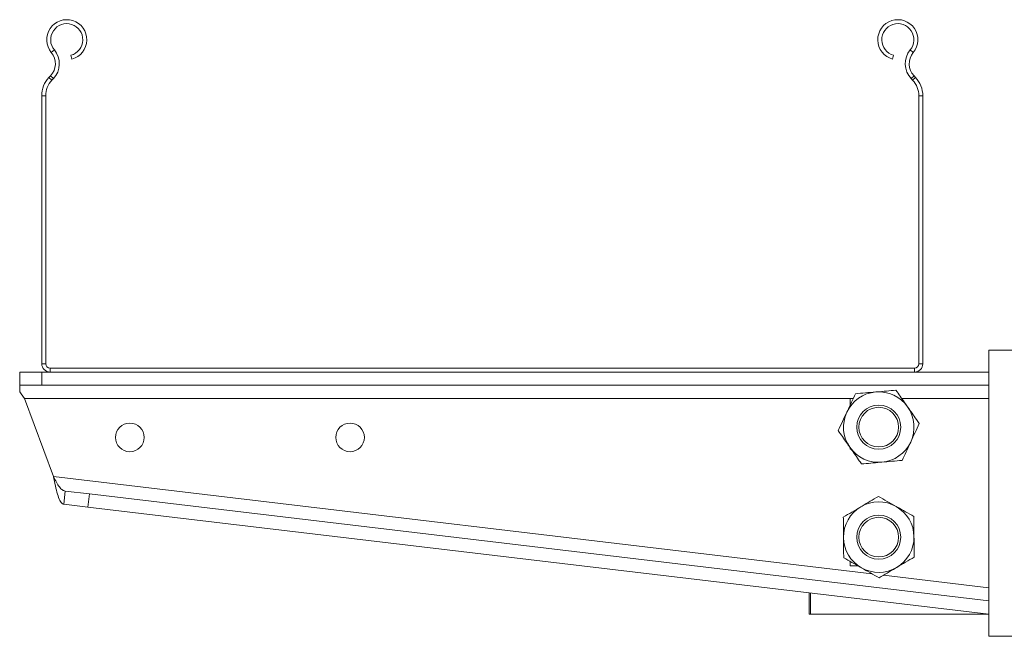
# Model space of a CAD drawing. Header units: millimetres. Extents: x -319 to 825, y -1612 to -168.
# Tile 16 of 41: x -219 to 4, y -472 to -332. Entities that reach past the tile are written whole.
import ezdxf

# ---------------------------------------------------------------- set-up
doc = ezdxf.new("R2010")
doc.units = ezdxf.units.MM

msp = doc.modelspace()

# ---------------------------------------------------------------- linework, layer by layer
at = {"color": 7, "linetype": 'Continuous', "lineweight": 15}
for p, q in [((-211.92, -339.74), (-211.23, -339.16)), ((-16.27, -339.74), (-16.96, -339.16)), ((-207.25, -341.23), (-207.48, -340.36)), ((-20.72, -340.36), (-20.95, -341.23)), ((-212.1, -345.05), (-212.45, -345.41)), ((-212.45, -345.41), (-211.8, -346.03)), ((-211.45, -345.67), (-212.1, -345.05)), ((-211.45, -345.67), (-211.8, -346.03)), ((-16.09, -345.05), (-16.75, -345.67)), ((-16.4, -346.03), (-16.75, -345.67)), ((-16.4, -346.03), (-15.75, -345.41)), ((-15.75, -345.41), (-16.09, -345.05)), ((-213.2, -349.54), (-214.1, -349.54)), ((-214.1, -349.54), (-214.1, -410.38)), ((-213.2, -349.54), (-213.2, -410.38)), ((-14.1, -349.54), (-15, -349.54)), ((-15, -410.38), (-15, -349.54)), ((-14.1, -410.38), (-14.1, -349.54)), ((0.9, -407.28), (7.9, -407.28)), ((0.9, -407.28), (0.9, -472.28)), ((-214.1, -410.38), (-213.2, -410.38)), ((-15, -410.38), (-14.1, -410.38)), ((-219.1, -415.28), (-219.1, -412.28)), ((-219.1, -412.28), (-214.1, -412.28)), ((-214.1, -412.28), (-214.1, -415.28)), ((-214.1, -412.28), (-212.2, -412.28)), ((-212.2, -411.38), (-212.2, -412.28)), ((-212.2, -411.38), (-16, -411.38)), ((-212.2, -412.28), (-16, -412.28)), ((-16, -412.28), (-16, -411.38)), ((-16, -412.28), (0.9, -412.28)), ((0.9, -412.28), (0.9, -415.28)), ((-214.1, -415.28), (-219.1, -415.28)), ((-219.1, -416.78), (-219.1, -415.28)), ((-214.1, -415.28), (0.9, -415.28)), ((-217.99, -418.28), (-30.6, -418.28)), ((-211.44, -435.96), (-217.99, -418.28)), ((-29.88, -418.26), (-30.6, -418.26)), ((-30.6, -418.26), (-30.6, -418.28)), ((-30.6, -418.28), (-29.89, -418.28)), ((-30.6, -419.8), (-30.6, -418.28)), ((-30.6, -429.76), (-30.6, -429.45)), ((-30.38, -429.76), (-30.6, -429.76)), ((-209.1, -442.28), (-208.74, -439.3)), ((-208.74, -439.3), (-203.26, -439.95)), ((-203.26, -439.95), (-203.61, -442.93)), ((0.9, -464.26), (-203.26, -439.95)), ((-203.61, -442.93), (-209.1, -442.28)), ((0.9, -467.28), (-203.61, -442.93)), ((-30.6, -455.28), (-30.6, -456.26)), ((-30.6, -456.26), (-28.86, -456.26)), ((-39.93, -467.28), (-39.93, -462.42)), ((-39.56, -467.28), (-39.56, -462.46)), ((-39.56, -467.28), (-39.93, -467.28)), ((0.9, -467.28), (-39.56, -467.28)), ((7.9, -472.28), (0.9, -472.28))]:
    msp.add_line(p, q, dxfattribs=at)
at = {"color": 8, "linetype": 'Continuous', "lineweight": 15}
for p, q in [((-18.88, -418.28), (0.9, -418.28)), ((-25.64, -458.08), (-211.44, -435.96)), ((0.9, -461.24), (-22.99, -458.39))]:
    msp.add_line(p, q, dxfattribs=at)
at = {"color": 7, "linetype": 'Continuous', "lineweight": 15, "flags": 128}
msp.add_lwpolyline([(-219.1, -416.78), (-218.75, -417.25), (-218.37, -417.76), (-217.99, -418.28)], dxfattribs=at)
at = {"color": 7, "linetype": 'Continuous', "lineweight": 15}
for centre, radius in [((-24.1, -424.78), 5), ((-24.1, -424.78), 4.5), ((-194.1, -427.12), 3.25), ((-144.1, -427.12), 3.25), ((-24.1, -449.76), 5), ((-24.1, -449.76), 4.5)]:
    msp.add_circle(centre, radius, dxfattribs=at)
for centre, radius, start, end in [((-208.42, -336.83), 4.55, 285, 219.6825), ((-19.77, -336.83), 4.55, 320.3175, 255), ((-208.42, -336.83), 3.65, 285, 219.6825), ((-19.77, -336.83), 3.65, 320.3175, 255), ((-215, -342.29), 4.9, 316.4642, 39.6825), ((-13.19, -342.29), 4.9, 140.3175, 223.5358), ((-215, -342.29), 4, 316.4642, 39.6825), ((-13.19, -342.29), 4, 140.3175, 223.5358), ((-208.1, -349.54), 6, 136.4642, 180), ((-208.1, -349.54), 5.1, 136.4642, 180), ((-20.1, -349.54), 5.1, 0, 43.5358), ((-20.1, -349.54), 6, 0, 43.5358), ((-212.2, -410.38), 1.9, 180, 270), ((-212.2, -410.38), 1, 180, 270), ((-16, -410.38), 1.9, 270, 0), ((-16, -410.38), 1, 270, 0), ((-24.1, -424.78), 8, 94.9409, 154.9409), ((-24.1, -424.78), 8, 34.9409, 94.9409), ((-24.1, -424.78), 8, 154.9409, 214.9409), ((-24.1, -424.78), 8, 334.9409, 34.9409), ((-24.1, -424.78), 8, 274.9409, 334.9409), ((-24.1, -424.78), 8, 214.9409, 274.9409), ((-24.1, -449.76), 8, 60.5374, 120.5374), ((-24.1, -449.76), 8, 120.5374, 180.5374), ((-24.1, -449.76), 8, 0.5374, 60.5374), ((-24.1, -449.76), 8, 180.5374, 240.5374), ((-24.1, -449.76), 8, 300.5374, 0.5374), ((-24.1, -449.76), 8, 240.5374, 300.5374)]:
    msp.add_arc(centre, radius, start, end, dxfattribs=at)
for points, knots in [([(-31.34, -421.39), (-31.3, -421.29), (-30.95, -420.54), (-30.29, -419.13), (-29.69, -417.85), (-29.39, -417.21)], [0, 0, 0, 0, 0.070084, 0.530784, 1, 1, 1, 1]), ([(-29.39, -417.21), (-28.64, -417.14), (-27.13, -417.01), (-25.57, -416.88), (-24.79, -416.81)], [0, 0, 0, 0, 0.495459, 1, 1, 1, 1]), ([(-24.79, -416.81), (-24.68, -416.8), (-23.85, -416.73), (-22.29, -416.6), (-20.89, -416.47), (-20.19, -416.41)], [0, 0, 0, 0, 0.070084, 0.530781, 1, 1, 1, 1]), ([(-17.54, -420.2), (-17.78, -419.85), (-18.68, -418.57), (-19.55, -417.33), (-20.19, -416.41)], [0, 0, 0, 0, 0.268634, 1, 1, 1, 1]), ([(-33.3, -425.58), (-32.98, -424.9), (-32.34, -423.53), (-31.68, -422.11), (-31.34, -421.39)], [0, 0, 0, 0, 0.495454, 1, 1, 1, 1]), ([(-14.89, -423.99), (-15.12, -423.67), (-15.98, -422.43), (-16.87, -421.15), (-17.54, -420.2)], [0, 0, 0, 0, 0.257551, 1, 1, 1, 1]), ([(-14.89, -423.99), (-15.21, -424.66), (-15.85, -426.04), (-16.52, -427.45), (-16.85, -428.17)], [0, 0, 0, 0, 0.495456, 1, 1, 1, 1]), ([(-30.66, -429.36), (-30.9, -429.02), (-31.79, -427.74), (-32.66, -426.49), (-33.3, -425.58)], [0, 0, 0, 0, 0.268634, 1, 1, 1, 1]), ([(-16.85, -428.17), (-16.9, -428.27), (-17.25, -429.02), (-17.91, -430.44), (-18.51, -431.71), (-18.81, -432.35)], [0, 0, 0, 0, 0.070086, 0.530785, 1, 1, 1, 1]), ([(-28.01, -433.15), (-28.23, -432.83), (-29.09, -431.6), (-29.99, -430.31), (-30.66, -429.36)], [0, 0, 0, 0, 0.257551, 1, 1, 1, 1]), ([(-23.41, -432.75), (-23.52, -432.76), (-24.34, -432.83), (-25.9, -432.97), (-27.3, -433.09), (-28.01, -433.15)], [0, 0, 0, 0, 0.07009, 0.530784, 1, 1, 1, 1]), ([(-18.81, -432.35), (-19.55, -432.42), (-21.06, -432.55), (-22.62, -432.68), (-23.41, -432.75)], [0, 0, 0, 0, 0.495462, 1, 1, 1, 1]), ([(-211.44, -435.96), (-211.29, -436.69), (-211, -438.16), (-210.53, -440.09), (-210, -441.52), (-209.51, -442.17), (-209.19, -442.26), (-209.1, -442.28)], [0, 0, 0, 0, 0.225846, 0.451735, 0.677625, 0.903513, 1, 1, 1, 1]), ([(-211.44, -435.96), (-211.21, -436.42), (-210.77, -437.31), (-210.09, -438.41), (-209.43, -439.11), (-208.96, -439.24), (-208.74, -439.3)], [0, 0, 0, 0, 0.272233, 0.528975, 0.785671, 1, 1, 1, 1]), ([(-28.16, -442.87), (-28.07, -442.81), (-27.35, -442.39), (-26.01, -441.6), (-24.8, -440.88), (-24.18, -440.52)], [0, 0, 0, 0, 0.070089, 0.530784, 1, 1, 1, 1]), ([(-24.18, -440.52), (-23.53, -440.89), (-22.21, -441.64), (-20.85, -442.41), (-20.16, -442.79)], [0, 0, 0, 0, 0.495455, 1, 1, 1, 1]), ([(-32.14, -445.22), (-31.49, -444.84), (-30.19, -444.07), (-28.84, -443.27), (-28.16, -442.87)], [0, 0, 0, 0, 0.495458, 1, 1, 1, 1]), ([(-20.16, -442.79), (-20.07, -442.85), (-19.35, -443.26), (-17.98, -444.02), (-16.76, -444.72), (-16.14, -445.07)], [0, 0, 0, 0, 0.070084, 0.530786, 1, 1, 1, 1]), ([(-32.1, -449.83), (-32.1, -449.41), (-32.12, -447.85), (-32.13, -446.33), (-32.14, -445.22)], [0, 0, 0, 0, 0.26863, 1, 1, 1, 1]), ([(-16.1, -449.68), (-16.1, -449.26), (-16.12, -447.7), (-16.13, -446.18), (-16.14, -445.07)], [0, 0, 0, 0, 0.268634, 1, 1, 1, 1]), ([(-32.05, -454.45), (-32.06, -454.07), (-32.07, -452.56), (-32.09, -451), (-32.1, -449.83)], [0, 0, 0, 0, 0.257552, 1, 1, 1, 1]), ([(-16.05, -454.3), (-16.06, -453.92), (-16.07, -452.41), (-16.09, -450.85), (-16.1, -449.68)], [0, 0, 0, 0, 0.257554, 1, 1, 1, 1]), ([(-28.03, -456.73), (-28.13, -456.67), (-28.85, -456.26), (-30.21, -455.49), (-31.44, -454.8), (-32.05, -454.45)], [0, 0, 0, 0, 0.070084, 0.530781, 1, 1, 1, 1]), ([(-16.05, -454.3), (-16.7, -454.68), (-18, -455.45), (-19.35, -456.25), (-20.03, -456.65)], [0, 0, 0, 0, 0.495458, 1, 1, 1, 1]), ([(-24.01, -459), (-24.66, -458.63), (-25.98, -457.88), (-27.35, -457.11), (-28.03, -456.73)], [0, 0, 0, 0, 0.495455, 1, 1, 1, 1]), ([(-20.03, -456.65), (-20.13, -456.71), (-20.84, -457.13), (-22.19, -457.92), (-23.4, -458.64), (-24.01, -459)], [0, 0, 0, 0, 0.070089, 0.530784, 1, 1, 1, 1])]:
    msp.add_open_spline(points, degree=3, knots=knots, dxfattribs=at)

doc.saveas('drawing.dxf')
